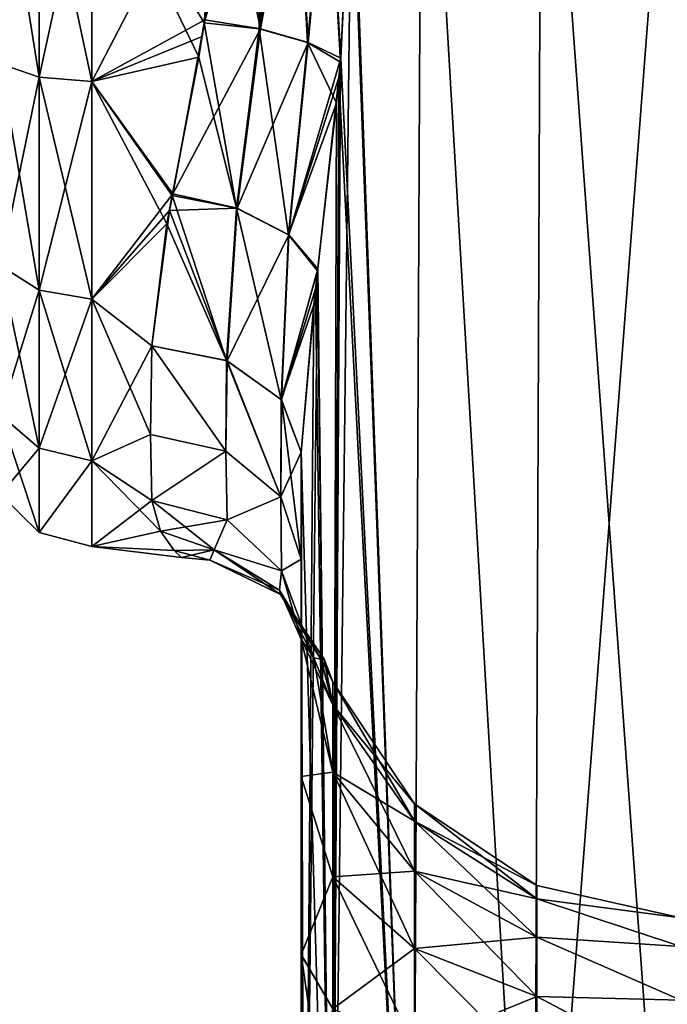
# Model space of a CAD drawing. Extents: x -23 to 470, y -2000 to 0.
# Tile 143 of 172: x 277 to 299, y -67 to -34. Entities that reach past the tile are written whole.
import ezdxf

# ---------------------------------------------------------------- set-up
doc = ezdxf.new("R2010")
doc.units = 0
doc.header["$LTSCALE"] = 64.024212
for name, color, linetype in [('382', 7, 'CONTINUOUS'), ('388', 7, 'CONTINUOUS'), ('392', 7, 'CONTINUOUS'), ('393', 7, 'CONTINUOUS'), ('396', 7, 'CONTINUOUS'), ('400', 7, 'CONTINUOUS'), ('401', 7, 'CONTINUOUS'), ('402', 7, 'CONTINUOUS'), ('422', 7, 'CONTINUOUS'), ('423', 7, 'CONTINUOUS'), ('424', 7, 'CONTINUOUS')]:
    doc.layers.add(name, color=color, linetype=linetype)

msp = doc.modelspace()

# ---------------------------------------------------------------- linework, layer by layer
at = {"layer": '382', "linetype": 'CONTINUOUS'}
for points in [[(286.45, -48.511, 53.501), (286.45, -52.064, 49.184), (286.45, -65.189, 52.387), (286.45, -48.511, 53.501)], [(286.45, -71.85, 53.5), (286.45, -48.511, 53.501), (286.45, -65.189, 52.387), (286.45, -71.85, 53.5)], [(286.45, -52.064, 16.816), (286.45, -48.512, 12.5), (286.45, -59.28, 16.808), (286.45, -52.064, 16.816)], [(286.45, -59.28, 16.808), (286.45, -48.512, 12.5), (286.45, -65.2, 13.61), (286.45, -59.28, 16.808)], [(286.45, -65.2, 13.61), (286.45, -48.512, 12.5), (286.45, -71.85, 12.5), (286.45, -65.2, 13.61)], [(286.45, -54.723, 21.735), (286.45, -52.064, 16.816), (286.45, -59.28, 16.808), (286.45, -54.723, 21.735)], [(286.45, -52.064, 49.184), (286.45, -54.723, 44.265), (286.45, -59.277, 49.19), (286.45, -52.064, 49.184)], [(286.45, -65.189, 52.387), (286.45, -52.064, 49.184), (286.45, -59.277, 49.19), (286.45, -65.189, 52.387)]]:
    msp.add_3dface(points, dxfattribs=at)
at = {"layer": '388', "linetype": 'CONTINUOUS'}
for points in [[(290.464, -20, 3.415), (290.161, -83.45, 3.712), (288.124, -28, 6.429), (290.464, -20, 3.415)], [(294.176, -83.45, 0.989), (290.161, -83.45, 3.712), (290.464, -20, 3.415), (294.176, -83.45, 0.989)], [(294.43, -20, 0.885), (294.176, -83.45, 0.989), (290.464, -20, 3.415), (294.43, -20, 0.885)], [(299.05, -83.45), (294.176, -83.45, 0.989), (299.05, -20), (299.05, -83.45)], [(299.05, -20), (294.176, -83.45, 0.989), (294.43, -20, 0.885), (299.05, -20)], [(290.161, -83.45, 3.712), (287.487, -83.45, 7.752), (288.124, -28, 6.429), (290.161, -83.45, 3.712)], [(288.124, -28, 6.429), (287.487, -83.45, 7.752), (287.755, -35.552, 7.144), (288.124, -28, 6.429)], [(287.755, -35.552, 7.144), (287.487, -83.45, 7.752), (287.624, -36.92, 7.431), (287.755, -35.552, 7.144)], [(287.624, -36.92, 7.431), (287.487, -83.45, 7.752), (286.995, -42.481, 9.195), (287.624, -36.92, 7.431)], [(287.487, -83.45, 7.752), (286.55, -83.45, 12.5), (286.995, -42.481, 9.195), (287.487, -83.45, 7.752)], [(286.995, -42.481, 9.195), (286.55, -83.45, 12.5), (286.87, -43.617, 9.689), (286.995, -42.481, 9.195)], [(286.55, -83.45, 12.5), (286.45, -48.512, 12.5), (286.87, -43.617, 9.689), (286.55, -83.45, 12.5)], [(286.45, -71.85, 12.5), (286.45, -48.512, 12.5), (286.55, -83.45, 12.5), (286.45, -71.85, 12.5)]]:
    msp.add_3dface(points, dxfattribs=at)
at = {"layer": '392', "linetype": 'CONTINUOUS'}
for points in [[(288.021, -24.097, 59.382), (290.162, -83.45, 62.29), (290.464, -20, 62.584), (288.021, -24.097, 59.382)], [(290.162, -83.45, 62.29), (294.175, -83.45, 65.01), (290.464, -20, 62.584), (290.162, -83.45, 62.29)], [(290.464, -20, 62.584), (294.175, -83.45, 65.01), (294.429, -20, 65.115), (290.464, -20, 62.584)], [(294.175, -83.45, 65.01), (299.05, -83.45, 66), (294.429, -20, 65.115), (294.175, -83.45, 65.01)], [(294.429, -20, 65.115), (299.05, -83.45, 66), (299.049, -20, 66), (294.429, -20, 65.115)], [(288.124, -28, 59.571), (290.162, -83.45, 62.29), (288.021, -24.097, 59.382), (288.124, -28, 59.571)], [(287.769, -35.419, 58.884), (290.162, -83.45, 62.29), (288.124, -28, 59.571), (287.769, -35.419, 58.884)], [(287.708, -36.064, 58.755), (290.162, -83.45, 62.29), (287.769, -35.419, 58.884), (287.708, -36.064, 58.755)], [(287.003, -42.414, 56.833), (287.487, -83.45, 58.248), (287.708, -36.064, 58.755), (287.003, -42.414, 56.833)], [(287.487, -83.45, 58.248), (290.162, -83.45, 62.29), (287.708, -36.064, 58.755), (287.487, -83.45, 58.248)], [(286.928, -43.076, 56.552), (287.487, -83.45, 58.248), (287.003, -42.414, 56.833), (286.928, -43.076, 56.552)], [(286.45, -48.511, 53.501), (287.487, -83.45, 58.248), (286.928, -43.076, 56.552), (286.45, -48.511, 53.501)], [(286.45, -48.511, 53.501), (286.45, -71.85, 53.5), (287.487, -83.45, 58.248), (286.45, -48.511, 53.501)]]:
    msp.add_3dface(points, dxfattribs=at)
at = {"layer": '393', "linetype": 'CONTINUOUS'}
for points in [[(286.45, -54.723, 21.735), (286.45, -59.28, 16.808), (287.502, -59.135, 23.762), (286.45, -54.723, 21.735)], [(286.879, -55.335, 26.767), (286.45, -54.723, 21.735), (287.502, -56.903, 28.143), (286.879, -55.335, 26.767)], [(287.502, -56.903, 28.143), (286.45, -54.723, 21.735), (287.502, -59.135, 23.762), (287.502, -56.903, 28.143)], [(286.45, -59.277, 49.19), (286.45, -54.723, 44.265), (287.502, -59.135, 42.238), (286.45, -59.277, 49.19)], [(286.45, -54.723, 44.265), (286.878, -55.336, 39.245), (287.502, -59.135, 42.238), (286.45, -54.723, 44.265)], [(286.878, -55.336, 39.245), (287.112, -55.379, 36.277), (287.502, -56.903, 37.857), (286.878, -55.336, 39.245)], [(287.502, -59.135, 42.238), (286.878, -55.336, 39.245), (287.502, -56.903, 37.857), (287.502, -59.135, 42.238)], [(287.114, -55.379, 29.761), (286.879, -55.335, 26.767), (287.502, -56.903, 28.143), (287.114, -55.379, 29.761)], [(287.112, -55.379, 36.277), (287.219, -55.385, 33.026), (287.502, -56.903, 37.857), (287.112, -55.379, 36.277)], [(287.219, -55.385, 33.026), (287.114, -55.379, 29.761), (287.502, -56.134, 33), (287.219, -55.385, 33.026)], [(287.502, -56.134, 33), (287.114, -55.379, 29.761), (287.502, -56.903, 28.143), (287.502, -56.134, 33)], [(287.502, -56.903, 37.857), (287.219, -55.385, 33.026), (287.502, -56.134, 33), (287.502, -56.903, 37.857)], [(287.502, -56.903, 37.857), (287.502, -56.134, 33), (290.215, -60.763, 36.602), (287.502, -56.903, 37.857)], [(287.502, -56.134, 33), (287.502, -56.903, 28.143), (290.215, -60.192, 33), (287.502, -56.134, 33)], [(290.215, -60.763, 36.602), (287.502, -56.134, 33), (290.215, -60.192, 33), (290.215, -60.763, 36.602)], [(287.502, -59.135, 42.238), (287.502, -56.903, 37.857), (290.215, -62.419, 39.852), (287.502, -59.135, 42.238)], [(290.215, -62.419, 39.852), (287.502, -56.903, 37.857), (290.215, -60.763, 36.602), (290.215, -62.419, 39.852)], [(287.502, -56.903, 28.143), (287.502, -59.135, 23.762), (290.215, -60.763, 29.398), (287.502, -56.903, 28.143)], [(290.215, -60.192, 33), (287.502, -56.903, 28.143), (290.215, -60.763, 29.398), (290.215, -60.192, 33)], [(287.502, -59.135, 23.762), (286.45, -59.28, 16.808), (287.502, -62.612, 20.285), (287.502, -59.135, 23.762)], [(287.502, -62.612, 45.715), (286.45, -59.277, 49.19), (287.502, -59.135, 42.238), (287.502, -62.612, 45.715)], [(287.502, -62.612, 45.715), (287.502, -59.135, 42.238), (290.215, -64.998, 42.431), (287.502, -62.612, 45.715)], [(290.215, -64.998, 42.431), (287.502, -59.135, 42.238), (290.215, -62.419, 39.852), (290.215, -64.998, 42.431)], [(287.502, -59.135, 23.762), (287.502, -62.612, 20.285), (290.215, -62.419, 26.148), (287.502, -59.135, 23.762)], [(290.215, -60.763, 29.398), (287.502, -59.135, 23.762), (290.215, -62.419, 26.148), (290.215, -60.763, 29.398)], [(286.45, -65.189, 52.387), (286.45, -59.277, 49.19), (287.502, -62.612, 45.715), (286.45, -65.189, 52.387)], [(286.45, -59.28, 16.808), (286.45, -65.2, 13.61), (287.502, -62.612, 20.285), (286.45, -59.28, 16.808)], [(294.276, -62.902, 33), (294.276, -63.34, 35.765), (290.215, -60.192, 33), (294.276, -62.902, 33)], [(294.276, -62.902, 33), (290.215, -60.192, 33), (290.215, -60.763, 29.398), (294.276, -62.902, 33)], [(294.276, -63.34, 35.765), (290.215, -60.763, 36.602), (290.215, -60.192, 33), (294.276, -63.34, 35.765)], [(294.276, -63.34, 30.235), (294.276, -62.902, 33), (290.215, -60.763, 29.398), (294.276, -63.34, 30.235)], [(294.276, -63.34, 30.235), (290.215, -60.763, 29.398), (290.215, -62.419, 26.148), (294.276, -63.34, 30.235)], [(294.276, -63.34, 35.765), (294.276, -64.611, 38.259), (290.215, -60.763, 36.602), (294.276, -63.34, 35.765)], [(294.276, -64.611, 38.259), (290.215, -62.419, 39.852), (290.215, -60.763, 36.602), (294.276, -64.611, 38.259)], [(290.215, -62.419, 26.148), (287.502, -62.612, 20.285), (290.215, -64.998, 23.569), (290.215, -62.419, 26.148)], [(294.276, -64.611, 27.741), (294.276, -63.34, 30.235), (290.215, -62.419, 26.148), (294.276, -64.611, 27.741)], [(294.276, -64.611, 27.741), (290.215, -62.419, 26.148), (290.215, -64.998, 23.569), (294.276, -64.611, 27.741)], [(294.276, -64.611, 38.259), (294.276, -66.591, 40.239), (290.215, -62.419, 39.852), (294.276, -64.611, 38.259)], [(294.276, -66.591, 40.239), (290.215, -64.998, 42.431), (290.215, -62.419, 39.852), (294.276, -66.591, 40.239)], [(287.502, -62.612, 20.285), (286.45, -65.2, 13.61), (287.502, -66.993, 18.053), (287.502, -62.612, 20.285)], [(287.502, -66.993, 47.947), (286.45, -65.189, 52.387), (287.502, -62.612, 45.715), (287.502, -66.993, 47.947)], [(287.502, -66.993, 47.947), (287.502, -62.612, 45.715), (290.215, -68.248, 44.087), (287.502, -66.993, 47.947)], [(290.215, -68.248, 44.087), (287.502, -62.612, 45.715), (290.215, -64.998, 42.431), (290.215, -68.248, 44.087)], [(287.502, -62.612, 20.285), (287.502, -66.993, 18.053), (290.215, -64.998, 23.569), (287.502, -62.612, 20.285)], [(299.065, -63.972, 31.611), (299.065, -63.972, 34.389), (294.276, -62.902, 33), (299.065, -63.972, 31.611)], [(294.276, -63.34, 30.235), (299.065, -63.972, 31.611), (294.276, -62.902, 33), (294.276, -63.34, 30.235)], [(294.276, -62.902, 33), (299.065, -63.972, 34.389), (294.276, -63.34, 35.765), (294.276, -62.902, 33)], [(299.065, -64.922, 29), (299.065, -63.972, 31.611), (294.276, -63.34, 30.235), (299.065, -64.922, 29)], [(294.276, -64.611, 27.741), (299.065, -64.922, 29), (294.276, -63.34, 30.235), (294.276, -64.611, 27.741)], [(299.065, -63.972, 34.389), (299.065, -64.922, 37), (294.276, -63.34, 35.765), (299.065, -63.972, 34.389)], [(294.276, -63.34, 35.765), (299.065, -64.922, 37), (294.276, -64.611, 38.259), (294.276, -63.34, 35.765)], [(294.276, -66.591, 25.761), (294.276, -64.611, 27.741), (290.215, -64.998, 23.569), (294.276, -66.591, 25.761)], [(299.065, -66.708, 26.872), (299.065, -64.922, 29), (294.276, -64.611, 27.741), (299.065, -66.708, 26.872)], [(294.276, -66.591, 25.761), (299.065, -66.708, 26.872), (294.276, -64.611, 27.741), (294.276, -66.591, 25.761)], [(299.065, -64.922, 37), (299.065, -66.708, 39.128), (294.276, -64.611, 38.259), (299.065, -64.922, 37)], [(294.276, -64.611, 38.259), (299.065, -66.708, 39.128), (294.276, -66.591, 40.239), (294.276, -64.611, 38.259)], [(290.215, -64.998, 23.569), (287.502, -66.993, 18.053), (290.215, -68.248, 21.913), (290.215, -64.998, 23.569)], [(294.276, -66.591, 25.761), (290.215, -64.998, 23.569), (290.215, -68.248, 21.913), (294.276, -66.591, 25.761)], [(294.276, -66.591, 40.239), (294.276, -69.085, 41.51), (290.215, -64.998, 42.431), (294.276, -66.591, 40.239)], [(294.276, -69.085, 41.51), (290.215, -68.248, 44.087), (290.215, -64.998, 42.431), (294.276, -69.085, 41.51)], [(286.45, -71.85, 53.5), (286.45, -65.189, 52.387), (287.416, -71.85, 48.681), (286.45, -71.85, 53.5)], [(287.416, -71.85, 48.681), (286.45, -65.189, 52.387), (287.502, -66.993, 47.947), (287.416, -71.85, 48.681)], [(286.45, -65.2, 13.61), (286.45, -71.85, 12.5), (287.502, -66.993, 18.053), (286.45, -65.2, 13.61)], [(294.276, -69.085, 24.49), (294.276, -66.591, 25.761), (290.215, -68.248, 21.913), (294.276, -69.085, 24.49)], [(299.065, -69.114, 25.482), (299.065, -66.708, 26.872), (294.276, -66.591, 25.761), (299.065, -69.114, 25.482)], [(294.276, -69.085, 24.49), (299.065, -69.114, 25.482), (294.276, -66.591, 25.761), (294.276, -69.085, 24.49)], [(299.065, -66.708, 39.128), (299.065, -69.114, 40.518), (294.276, -66.591, 40.239), (299.065, -66.708, 39.128)], [(294.276, -66.591, 40.239), (299.065, -69.114, 40.518), (294.276, -69.085, 41.51), (294.276, -66.591, 40.239)]]:
    msp.add_3dface(points, dxfattribs=at)
at = {"layer": '396', "linetype": 'CONTINUOUS'}
for points in [[(283.753, -28, 57), (279.5, -28, 57), (279.5, -36.199, 55.556), (283.753, -28, 57)], [(283.753, -28, 57), (279.5, -36.199, 55.556), (283.259, -34.147, 56.199), (283.753, -28, 57)], [(279.5, -28, 9), (283.753, -28, 9), (283.237, -34.251, 9.828), (279.5, -28, 9)], [(283.054, -35.385, 10.165), (279.5, -28, 9), (283.237, -34.251, 9.828), (283.054, -35.385, 10.165)], [(279.5, -28, 9), (283.054, -35.385, 10.165), (279.5, -36.198, 10.444), (279.5, -28, 9)], [(283.259, -34.147, 56.199), (279.5, -36.199, 55.556), (283.171, -34.696, 56.047), (283.259, -34.147, 56.199)], [(283.171, -34.696, 56.047), (279.5, -36.199, 55.556), (282.189, -39.931, 53.825), (283.171, -34.696, 56.047)], [(283.054, -35.385, 10.165), (282.174, -39.984, 12.206), (279.5, -36.198, 10.444), (283.054, -35.385, 10.165)], [(282.174, -39.984, 12.206), (281.998, -40.926, 12.778), (279.5, -36.198, 10.444), (282.174, -39.984, 12.206)], [(279.5, -36.198, 10.444), (281.998, -40.926, 12.778), (279.5, -43.423, 14.612), (279.5, -36.198, 10.444)], [(279.5, -36.199, 55.556), (279.5, -43.427, 51.385), (282.189, -39.931, 53.825), (279.5, -36.199, 55.556)], [(282.189, -39.931, 53.825), (279.5, -43.427, 51.385), (282.08, -40.485, 53.497), (282.189, -39.931, 53.825)], [(282.08, -40.485, 53.497), (279.5, -43.427, 51.385), (281.5, -44.976, 49.966), (282.08, -40.485, 53.497)], [(281.998, -40.926, 12.778), (281.5, -44.976, 16.034), (279.5, -43.423, 14.612), (281.998, -40.926, 12.778)], [(279.5, -43.423, 14.612), (281.5, -44.976, 16.034), (281.45, -47.915, 19.607), (279.5, -43.423, 14.612)], [(279.5, -48.79, 21.009), (279.5, -43.423, 14.612), (281.45, -47.915, 19.607), (279.5, -48.79, 21.009)], [(279.5, -43.427, 51.385), (279.5, -48.791, 44.989), (281.5, -44.976, 49.966), (279.5, -43.427, 51.385)], [(281.5, -44.976, 49.966), (279.5, -48.791, 44.989), (281.45, -47.915, 46.393), (281.5, -44.976, 49.966)], [(281.5, -50.115, 23.677), (279.5, -48.79, 21.009), (281.45, -47.915, 19.607), (281.5, -50.115, 23.677)], [(281.45, -47.915, 46.393), (279.5, -48.791, 44.989), (281.5, -50.115, 42.323), (281.45, -47.915, 46.393)], [(279.5, -51.636, 28.839), (279.5, -48.79, 21.009), (281.78, -51.134, 26.611), (279.5, -51.636, 28.839)], [(281.78, -51.134, 26.611), (279.5, -48.79, 21.009), (281.5, -50.115, 23.677), (281.78, -51.134, 26.611)], [(279.5, -48.791, 44.989), (279.5, -51.637, 37.161), (281.5, -50.115, 42.323), (279.5, -48.791, 44.989)], [(281.5, -50.115, 42.323), (279.5, -51.637, 37.161), (281.781, -51.135, 39.385), (281.5, -50.115, 42.323)], [(282.239, -51.775, 29.721), (279.5, -51.636, 28.839), (281.78, -51.134, 26.611), (282.239, -51.775, 29.721)], [(281.781, -51.135, 39.385), (279.5, -51.637, 37.161), (282.236, -51.772, 36.302), (281.781, -51.135, 39.385)], [(279.5, -51.637, 37.161), (279.5, -51.636, 28.839), (282.236, -51.772, 36.302), (279.5, -51.637, 37.161)], [(282.236, -51.772, 36.302), (279.5, -51.636, 28.839), (282.486, -52, 33.02), (282.236, -51.772, 36.302)], [(282.486, -52, 33.02), (279.5, -51.636, 28.839), (282.239, -51.775, 29.721), (282.486, -52, 33.02)]]:
    msp.add_3dface(points, dxfattribs=at)
at = {"layer": '400', "linetype": 'CONTINUOUS'}
for points in [[(276.468, -28, 55.248), (276.468, -35.609, 53.907), (277.75, -28, 56.531), (276.468, -28, 55.248)], [(277.75, -28, 56.531), (276.468, -35.609, 53.907), (277.75, -36.048, 55.112), (277.75, -28, 56.531)], [(276.468, -35.609, 12.093), (276.468, -28, 10.752), (277.75, -36.048, 10.888), (276.468, -35.609, 12.093)], [(277.75, -36.048, 10.888), (276.468, -28, 10.752), (277.75, -28, 9.469), (277.75, -36.048, 10.888)], [(279.5, -36.199, 55.556), (279.5, -28, 57), (277.75, -36.048, 55.112), (279.5, -36.199, 55.556)], [(279.5, -28, 57), (277.75, -28, 56.531), (277.75, -36.048, 55.112), (279.5, -28, 57)], [(279.5, -28, 9), (279.5, -36.198, 10.444), (277.75, -28, 9.469), (279.5, -28, 9)], [(279.5, -36.198, 10.444), (277.75, -36.048, 10.888), (277.75, -28, 9.469), (279.5, -36.198, 10.444)], [(276.468, -35.609, 53.907), (276.468, -42.301, 50.043), (277.75, -36.048, 55.112), (276.468, -35.609, 53.907)], [(276.468, -42.301, 15.957), (276.468, -35.609, 12.093), (277.75, -43.125, 14.974), (276.468, -42.301, 15.957)], [(277.75, -43.125, 14.974), (276.468, -35.609, 12.093), (277.75, -36.048, 10.888), (277.75, -43.125, 14.974)], [(277.75, -36.048, 55.112), (276.468, -42.301, 50.043), (277.75, -43.125, 51.026), (277.75, -36.048, 55.112)], [(279.5, -36.198, 10.444), (279.5, -43.423, 14.612), (277.75, -36.048, 10.888), (279.5, -36.198, 10.444)], [(279.5, -43.423, 14.612), (277.75, -43.125, 14.974), (277.75, -36.048, 10.888), (279.5, -43.423, 14.612)], [(279.5, -36.199, 55.556), (277.75, -36.048, 55.112), (277.75, -43.125, 51.026), (279.5, -36.199, 55.556)], [(279.5, -43.427, 51.385), (279.5, -36.199, 55.556), (277.75, -43.125, 51.026), (279.5, -43.427, 51.385)], [(276.468, -42.301, 50.043), (276.468, -47.268, 44.124), (277.75, -43.125, 51.026), (276.468, -42.301, 50.043)], [(276.468, -47.268, 21.876), (276.468, -42.301, 15.957), (277.75, -48.378, 21.234), (276.468, -47.268, 21.876)], [(277.75, -48.378, 21.234), (276.468, -42.301, 15.957), (277.75, -43.125, 14.974), (277.75, -48.378, 21.234)], [(277.75, -43.125, 51.026), (276.468, -47.268, 44.124), (277.75, -48.378, 44.766), (277.75, -43.125, 51.026)], [(279.5, -43.423, 14.612), (279.5, -48.79, 21.009), (277.75, -43.125, 14.974), (279.5, -43.423, 14.612)], [(279.5, -48.79, 21.009), (277.75, -48.378, 21.234), (277.75, -43.125, 14.974), (279.5, -48.79, 21.009)], [(279.5, -43.427, 51.385), (277.75, -43.125, 51.026), (277.75, -48.378, 44.766), (279.5, -43.427, 51.385)], [(279.5, -48.791, 44.989), (279.5, -43.427, 51.385), (277.75, -48.378, 44.766), (279.5, -48.791, 44.989)], [(276.468, -47.268, 44.124), (276.468, -49.91, 36.863), (277.75, -48.378, 44.766), (276.468, -47.268, 44.124)], [(276.468, -49.91, 29.137), (276.468, -47.268, 21.876), (277.75, -51.174, 28.914), (276.468, -49.91, 29.137)], [(277.75, -51.174, 28.914), (276.468, -47.268, 21.876), (277.75, -48.378, 21.234), (277.75, -51.174, 28.914)], [(277.75, -48.378, 44.766), (276.468, -49.91, 36.863), (277.75, -51.174, 37.086), (277.75, -48.378, 44.766)], [(279.5, -48.79, 21.009), (277.75, -51.174, 28.914), (277.75, -48.378, 21.234), (279.5, -48.79, 21.009)], [(279.5, -48.791, 44.989), (277.75, -48.378, 44.766), (277.75, -51.174, 37.086), (279.5, -48.791, 44.989)], [(279.5, -48.79, 21.009), (279.5, -51.636, 28.839), (277.75, -51.174, 28.914), (279.5, -48.79, 21.009)], [(279.5, -51.637, 37.161), (279.5, -48.791, 44.989), (277.75, -51.174, 37.086), (279.5, -51.637, 37.161)], [(276.468, -49.91, 36.863), (276.468, -49.91, 29.137), (277.75, -51.174, 37.086), (276.468, -49.91, 36.863)], [(277.75, -51.174, 37.086), (276.468, -49.91, 29.137), (277.75, -51.174, 28.914), (277.75, -51.174, 37.086)], [(279.5, -51.636, 28.839), (279.5, -51.637, 37.161), (277.75, -51.174, 28.914), (279.5, -51.636, 28.839)], [(279.5, -51.637, 37.161), (277.75, -51.174, 37.086), (277.75, -51.174, 28.914), (279.5, -51.637, 37.161)]]:
    msp.add_3dface(points, dxfattribs=at)
at = {"layer": '401', "linetype": 'CONTINUOUS'}
for points in [[(281.5, -44.976, 49.966), (281.45, -47.915, 46.393), (283.95, -48.471, 46.767), (281.5, -44.976, 49.966)], [(281.5, -44.976, 49.966), (283.95, -48.471, 46.767), (283.995, -45.468, 50.458), (281.5, -44.976, 49.966)], [(283.95, -48.471, 46.767), (285.78, -49.99, 47.788), (283.995, -45.468, 50.458), (283.95, -48.471, 46.767)], [(283.995, -45.468, 50.458), (285.78, -49.99, 47.788), (285.796, -46.764, 51.753), (283.995, -45.468, 50.458)], [(285.78, -49.99, 47.788), (286.45, -52.064, 49.184), (285.796, -46.764, 51.753), (285.78, -49.99, 47.788)], [(286.45, -52.064, 49.184), (286.45, -48.511, 53.501), (285.796, -46.764, 51.753), (286.45, -52.064, 49.184)], [(281.45, -47.915, 46.393), (281.5, -50.115, 42.323), (283.95, -48.471, 46.767), (281.45, -47.915, 46.393)], [(281.5, -50.115, 42.323), (283.994, -50.756, 42.593), (283.95, -48.471, 46.767), (281.5, -50.115, 42.323)], [(283.95, -48.471, 46.767), (283.994, -50.756, 42.593), (285.78, -49.99, 47.788), (283.95, -48.471, 46.767)], [(283.994, -50.756, 42.593), (285.797, -52.446, 43.305), (285.78, -49.99, 47.788), (283.994, -50.756, 42.593)], [(285.797, -52.446, 43.305), (286.45, -52.064, 49.184), (285.78, -49.99, 47.788), (285.797, -52.446, 43.305)], [(286.45, -54.723, 44.265), (286.45, -52.064, 49.184), (285.797, -52.446, 43.305), (286.45, -54.723, 44.265)]]:
    msp.add_3dface(points, dxfattribs=at)
at = {"layer": '402', "linetype": 'CONTINUOUS'}
for points in [[(281.45, -47.915, 19.607), (281.5, -44.976, 16.034), (283.95, -48.471, 19.233), (281.45, -47.915, 19.607)], [(281.5, -44.976, 16.034), (283.978, -45.461, 15.549), (283.95, -48.471, 19.233), (281.5, -44.976, 16.034)], [(283.95, -48.471, 19.233), (283.978, -45.461, 15.549), (285.78, -49.99, 18.212), (283.95, -48.471, 19.233)], [(283.978, -45.461, 15.549), (285.788, -46.754, 14.257), (285.78, -49.99, 18.212), (283.978, -45.461, 15.549)], [(285.788, -46.754, 14.257), (286.45, -48.512, 12.5), (285.78, -49.99, 18.212), (285.788, -46.754, 14.257)], [(281.5, -50.115, 23.677), (281.45, -47.915, 19.607), (283.95, -48.471, 19.233), (281.5, -50.115, 23.677)], [(281.5, -50.115, 23.677), (283.95, -48.471, 19.233), (283.994, -50.756, 23.407), (281.5, -50.115, 23.677)], [(283.95, -48.471, 19.233), (285.78, -49.99, 18.212), (283.994, -50.756, 23.407), (283.95, -48.471, 19.233)], [(286.45, -48.512, 12.5), (286.45, -52.064, 16.816), (285.78, -49.99, 18.212), (286.45, -48.512, 12.5)], [(283.994, -50.756, 23.407), (285.78, -49.99, 18.212), (285.797, -52.446, 22.694), (283.994, -50.756, 23.407)], [(285.78, -49.99, 18.212), (286.45, -52.064, 16.816), (285.797, -52.446, 22.694), (285.78, -49.99, 18.212)], [(286.45, -52.064, 16.816), (286.45, -54.723, 21.735), (285.797, -52.446, 22.694), (286.45, -52.064, 16.816)]]:
    msp.add_3dface(points, dxfattribs=at)
at = {"layer": '422', "linetype": 'CONTINUOUS'}
for points in [[(283.753, -28, 57), (283.259, -34.147, 56.199), (285.107, -34.446, 56.494), (283.753, -28, 57)], [(283.753, -28, 57), (285.107, -34.446, 56.494), (285.067, -28, 57.176), (283.753, -28, 57)], [(285.067, -28, 57.176), (285.107, -34.446, 56.494), (286.288, -28, 57.691), (285.067, -28, 57.176)], [(285.107, -34.446, 56.494), (286.691, -34.896, 57.442), (286.288, -28, 57.691), (285.107, -34.446, 56.494)], [(286.288, -28, 57.691), (286.691, -34.896, 57.442), (287.331, -28, 58.509), (286.288, -28, 57.691)], [(286.691, -34.896, 57.442), (287.769, -35.419, 58.884), (287.331, -28, 58.509), (286.691, -34.896, 57.442)], [(287.769, -35.419, 58.884), (288.124, -28, 59.571), (287.331, -28, 58.509), (287.769, -35.419, 58.884)], [(283.259, -34.147, 56.199), (283.171, -34.696, 56.047), (282.189, -39.931, 53.825), (283.259, -34.147, 56.199)], [(283.259, -34.147, 56.199), (282.189, -39.931, 53.825), (285.107, -34.446, 56.494), (283.259, -34.147, 56.199)], [(282.189, -39.931, 53.825), (284.33, -40.398, 54.123), (285.107, -34.446, 56.494), (282.189, -39.931, 53.825)], [(285.107, -34.446, 56.494), (284.33, -40.398, 54.123), (286.691, -34.896, 57.442), (285.107, -34.446, 56.494)], [(284.33, -40.398, 54.123), (286.048, -41.285, 55.199), (286.691, -34.896, 57.442), (284.33, -40.398, 54.123)], [(286.048, -41.285, 55.199), (287.769, -35.419, 58.884), (286.691, -34.896, 57.442), (286.048, -41.285, 55.199)], [(287.708, -36.064, 58.755), (287.769, -35.419, 58.884), (286.048, -41.285, 55.199), (287.708, -36.064, 58.755)], [(287.003, -42.414, 56.833), (287.708, -36.064, 58.755), (286.048, -41.285, 55.199), (287.003, -42.414, 56.833)], [(282.189, -39.931, 53.825), (282.08, -40.485, 53.497), (284.33, -40.398, 54.123), (282.189, -39.931, 53.825)], [(282.08, -40.485, 53.497), (281.5, -44.976, 49.966), (283.995, -45.468, 50.458), (282.08, -40.485, 53.497)], [(282.08, -40.485, 53.497), (283.995, -45.468, 50.458), (284.33, -40.398, 54.123), (282.08, -40.485, 53.497)], [(284.33, -40.398, 54.123), (283.995, -45.468, 50.458), (286.048, -41.285, 55.199), (284.33, -40.398, 54.123)], [(283.995, -45.468, 50.458), (285.796, -46.764, 51.753), (286.048, -41.285, 55.199), (283.995, -45.468, 50.458)], [(285.796, -46.764, 51.753), (287.003, -42.414, 56.833), (286.048, -41.285, 55.199), (285.796, -46.764, 51.753)], [(286.928, -43.076, 56.552), (287.003, -42.414, 56.833), (285.796, -46.764, 51.753), (286.928, -43.076, 56.552)], [(286.45, -48.511, 53.501), (286.928, -43.076, 56.552), (285.796, -46.764, 51.753), (286.45, -48.511, 53.501)]]:
    msp.add_3dface(points, dxfattribs=at)
at = {"layer": '423', "linetype": 'CONTINUOUS'}
for points in [[(281.5, -50.115, 42.323), (281.781, -51.135, 39.385), (283.994, -50.756, 42.593), (281.5, -50.115, 42.323)], [(281.78, -51.134, 26.611), (281.5, -50.115, 23.677), (283.569, -51.752, 28.157), (281.78, -51.134, 26.611)], [(281.5, -50.115, 23.677), (283.994, -50.756, 23.407), (283.569, -51.752, 28.157), (281.5, -50.115, 23.677)], [(283.994, -50.756, 42.593), (281.781, -51.135, 39.385), (283.569, -51.752, 37.843), (283.994, -50.756, 42.593)], [(283.994, -50.756, 23.407), (285.797, -52.446, 22.694), (283.569, -51.752, 28.157), (283.994, -50.756, 23.407)], [(285.797, -52.446, 43.305), (283.994, -50.756, 42.593), (283.569, -51.752, 37.843), (285.797, -52.446, 43.305)], [(282.239, -51.775, 29.721), (281.78, -51.134, 26.611), (283.569, -51.752, 28.157), (282.239, -51.775, 29.721)], [(281.781, -51.135, 39.385), (282.236, -51.772, 36.302), (283.569, -51.752, 37.843), (281.781, -51.135, 39.385)], [(282.236, -51.772, 36.302), (282.486, -52, 33.02), (283.569, -51.752, 37.843), (282.236, -51.772, 36.302)], [(282.239, -51.775, 29.721), (283.569, -51.752, 28.157), (283.422, -52.095, 33), (282.239, -51.775, 29.721)], [(282.486, -52, 33.02), (282.239, -51.775, 29.721), (283.422, -52.095, 33), (282.486, -52, 33.02)], [(282.486, -52, 33.02), (283.422, -52.095, 33), (283.569, -51.752, 37.843), (282.486, -52, 33.02)], [(283.569, -51.752, 28.157), (285.766, -53.233, 33), (283.422, -52.095, 33), (283.569, -51.752, 28.157)], [(283.422, -52.095, 33), (285.739, -53.095, 38.381), (283.569, -51.752, 37.843), (283.422, -52.095, 33)], [(285.797, -52.446, 22.694), (285.739, -53.095, 27.619), (283.569, -51.752, 28.157), (285.797, -52.446, 22.694)], [(285.739, -53.095, 27.619), (285.766, -53.233, 33), (283.569, -51.752, 28.157), (285.739, -53.095, 27.619)], [(285.739, -53.095, 38.381), (285.797, -52.446, 43.305), (283.569, -51.752, 37.843), (285.739, -53.095, 38.381)], [(285.766, -53.233, 33), (285.739, -53.095, 38.381), (283.422, -52.095, 33), (285.766, -53.233, 33)], [(285.739, -53.095, 38.381), (286.45, -54.723, 44.265), (285.797, -52.446, 43.305), (285.739, -53.095, 38.381)], [(285.797, -52.446, 22.694), (286.879, -55.335, 26.767), (285.739, -53.095, 27.619), (285.797, -52.446, 22.694)], [(286.45, -54.723, 21.735), (286.879, -55.335, 26.767), (285.797, -52.446, 22.694), (286.45, -54.723, 21.735)], [(286.878, -55.336, 39.245), (286.45, -54.723, 44.265), (285.739, -53.095, 38.381), (286.878, -55.336, 39.245)], [(286.879, -55.335, 26.767), (287.114, -55.379, 29.761), (285.739, -53.095, 27.619), (286.879, -55.335, 26.767)], [(285.739, -53.095, 27.619), (287.114, -55.379, 29.761), (285.766, -53.233, 33), (285.739, -53.095, 27.619)], [(287.112, -55.379, 36.277), (286.878, -55.336, 39.245), (285.739, -53.095, 38.381), (287.112, -55.379, 36.277)], [(285.766, -53.233, 33), (287.112, -55.379, 36.277), (285.739, -53.095, 38.381), (285.766, -53.233, 33)], [(287.114, -55.379, 29.761), (287.219, -55.385, 33.026), (285.766, -53.233, 33), (287.114, -55.379, 29.761)], [(287.219, -55.385, 33.026), (287.112, -55.379, 36.277), (285.766, -53.233, 33), (287.219, -55.385, 33.026)]]:
    msp.add_3dface(points, dxfattribs=at)
at = {"layer": '424', "linetype": 'CONTINUOUS'}
for points in [[(283.237, -34.251, 9.828), (283.753, -28, 9), (285.067, -28, 8.824), (283.237, -34.251, 9.828)], [(283.237, -34.251, 9.828), (285.067, -28, 8.824), (285.055, -34.442, 9.526), (283.237, -34.251, 9.828)], [(285.067, -28, 8.824), (286.288, -28, 8.309), (285.055, -34.442, 9.526), (285.067, -28, 8.824)], [(285.055, -34.442, 9.526), (286.288, -28, 8.309), (286.661, -34.894, 8.588), (285.055, -34.442, 9.526)], [(286.288, -28, 8.309), (287.332, -28, 7.492), (286.661, -34.894, 8.588), (286.288, -28, 8.309)], [(287.332, -28, 7.492), (287.755, -35.552, 7.144), (286.661, -34.894, 8.588), (287.332, -28, 7.492)], [(288.124, -28, 6.429), (287.755, -35.552, 7.144), (287.332, -28, 7.492), (288.124, -28, 6.429)], [(283.054, -35.385, 10.165), (283.237, -34.251, 9.828), (284.309, -40.397, 11.887), (283.054, -35.385, 10.165)], [(284.309, -40.397, 11.887), (283.237, -34.251, 9.828), (285.055, -34.442, 9.526), (284.309, -40.397, 11.887)], [(286.035, -41.283, 10.816), (284.309, -40.397, 11.887), (285.055, -34.442, 9.526), (286.035, -41.283, 10.816)], [(286.035, -41.283, 10.816), (285.055, -34.442, 9.526), (286.661, -34.894, 8.588), (286.035, -41.283, 10.816)], [(287.624, -36.92, 7.431), (286.035, -41.283, 10.816), (286.661, -34.894, 8.588), (287.624, -36.92, 7.431)], [(287.755, -35.552, 7.144), (287.624, -36.92, 7.431), (286.661, -34.894, 8.588), (287.755, -35.552, 7.144)], [(282.174, -39.984, 12.206), (283.054, -35.385, 10.165), (284.309, -40.397, 11.887), (282.174, -39.984, 12.206)], [(287.624, -36.92, 7.431), (286.995, -42.481, 9.195), (286.035, -41.283, 10.816), (287.624, -36.92, 7.431)], [(281.998, -40.926, 12.778), (282.174, -39.984, 12.206), (283.978, -45.461, 15.549), (281.998, -40.926, 12.778)], [(282.174, -39.984, 12.206), (284.309, -40.397, 11.887), (283.978, -45.461, 15.549), (282.174, -39.984, 12.206)], [(283.978, -45.461, 15.549), (284.309, -40.397, 11.887), (285.788, -46.754, 14.257), (283.978, -45.461, 15.549)], [(284.309, -40.397, 11.887), (286.035, -41.283, 10.816), (285.788, -46.754, 14.257), (284.309, -40.397, 11.887)], [(281.5, -44.976, 16.034), (281.998, -40.926, 12.778), (283.978, -45.461, 15.549), (281.5, -44.976, 16.034)], [(286.035, -41.283, 10.816), (286.995, -42.481, 9.195), (285.788, -46.754, 14.257), (286.035, -41.283, 10.816)], [(286.995, -42.481, 9.195), (286.87, -43.617, 9.689), (285.788, -46.754, 14.257), (286.995, -42.481, 9.195)], [(286.87, -43.617, 9.689), (286.45, -48.512, 12.5), (285.788, -46.754, 14.257), (286.87, -43.617, 9.689)]]:
    msp.add_3dface(points, dxfattribs=at)

doc.saveas('drawing.dxf')
